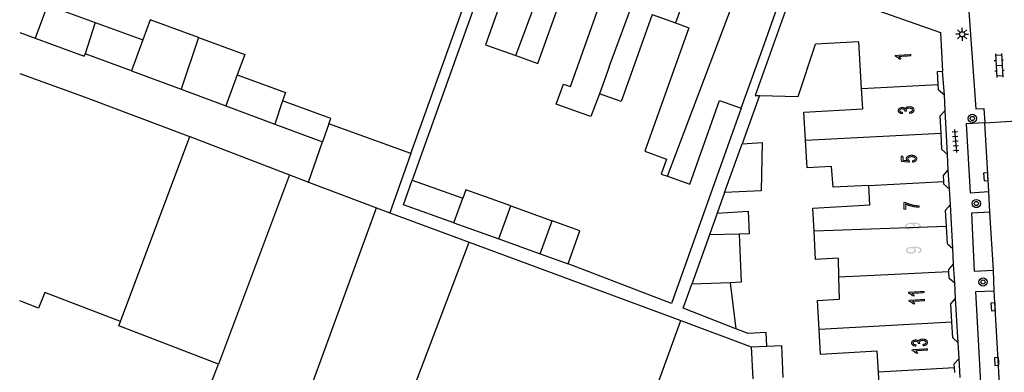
# Model space of a CAD drawing. Header units: metres. Extents: x 134521 to 134907, y 396000 to 396359.
# Tile 7 of 135: x 134521 to 134617, y 396062 to 396096. Entities that reach past the tile are written whole.
import ezdxf

# ---------------------------------------------------------------- set-up
doc = ezdxf.new("R2010")
doc.units = ezdxf.units.M
doc.header["$MEASUREMENT"] = 0

msp = doc.modelspace()

# ---------------------------------------------------------------- hatches: boundary and pattern name
at = {"linetype": 'Continuous', "lineweight": 0, "extrusion": (0, 0, -1)}
h = msp.add_hatch(color=251, dxfattribs=at)
edge = h.paths.add_edge_path()
edge.add_line((-134607.613, 396093.076), (-134607.62, 396092.954))
edge.add_line((-134607.62, 396092.954), (-134606.449, 396092.887))
edge.add_spline(control_points=[(-134606.449, 396092.887), (-134606.515, 396092.847), (-134606.582, 396092.778), (-134606.649, 396092.71), (-134606.684, 396092.655)], knot_values=[0, 0, 0, 0.5, 0.5, 1, 1, 1], degree=2, periodic=0)
edge.add_line((-134606.684, 396092.655), (-134606.507, 396092.645))
edge.add_spline(control_points=[(-134606.507, 396092.645), (-134606.428, 396092.743), (-134606.321, 396092.814), (-134606.213, 396092.885), (-134606.114, 396092.912)], knot_values=[0, 0, 0, 0.5, 0.5, 1, 1, 1], degree=2, periodic=0)
edge.add_line((-134606.114, 396092.912), (-134606.11, 396092.991))
edge.add_line((-134606.11, 396092.991), (-134607.613, 396093.076))
h = msp.add_hatch(color=251, dxfattribs=at)
edge = h.paths.add_edge_path()
edge.add_line((-134607.524, 396087.382), (-134607.494, 396087.503))
edge.add_spline(control_points=[(-134607.494, 396087.503), (-134607.649, 396087.533), (-134607.716, 396087.587), (-134607.782, 396087.641), (-134607.778, 396087.714), (-134607.774, 396087.801), (-134607.681, 396087.856), (-134607.588, 396087.91), (-134607.455, 396087.904), (-134607.328, 396087.897), (-134607.249, 396087.838), (-134607.169, 396087.778), (-134607.174, 396087.693), (-134607.176, 396087.659), (-134607.199, 396087.608)], knot_values=[0, 0, 0, 0.142857, 0.142857, 0.285714, 0.285714, 0.428571, 0.428571, 0.571429, 0.571429, 0.714286, 0.714286, 0.857143, 0.857143, 1, 1, 1], degree=2, periodic=0)
edge.add_line((-134607.199, 396087.608), (-134607.037, 396087.613))
edge.add_spline(control_points=[(-134607.037, 396087.613), (-134607.038, 396087.626), (-134607.038, 396087.633), (-134607.034, 396087.711), (-134606.97, 396087.771), (-134606.905, 396087.83), (-134606.777, 396087.824), (-134606.676, 396087.819), (-134606.612, 396087.77), (-134606.548, 396087.721), (-134606.552, 396087.649), (-134606.556, 396087.577), (-134606.626, 396087.533), (-134606.696, 396087.489), (-134606.832, 396087.482)], knot_values=[0, 0, 0, 0.142857, 0.142857, 0.285714, 0.285714, 0.428571, 0.428571, 0.571429, 0.571429, 0.714286, 0.714286, 0.857143, 0.857143, 1, 1, 1], degree=2, periodic=0)
edge.add_line((-134606.832, 396087.482), (-134606.805, 396087.358))
edge.add_spline(control_points=[(-134606.805, 396087.358), (-134606.619, 396087.371), (-134606.513, 396087.445), (-134606.408, 396087.52), (-134606.401, 396087.638), (-134606.397, 396087.72), (-134606.446, 396087.792), (-134606.495, 396087.863), (-134606.584, 396087.904), (-134606.673, 396087.945), (-134606.775, 396087.951), (-134606.872, 396087.955), (-134606.953, 396087.925), (-134607.035, 396087.894), (-134607.085, 396087.828), (-134607.111, 396087.919), (-134607.205, 396087.972), (-134607.299, 396088.026), (-134607.444, 396088.034), (-134607.64, 396088.044), (-134607.781, 396087.955), (-134607.923, 396087.867), (-134607.93, 396087.721), (-134607.937, 396087.59), (-134607.824, 396087.497), (-134607.71, 396087.404), (-134607.524, 396087.382)], knot_values=[0, 0, 0, 0.076923, 0.076923, 0.153846, 0.153846, 0.230769, 0.230769, 0.307692, 0.307692, 0.384615, 0.384615, 0.461538, 0.461538, 0.538462, 0.538462, 0.615385, 0.615385, 0.692308, 0.692308, 0.769231, 0.769231, 0.846154, 0.846154, 0.923077, 0.923077, 1, 1, 1], degree=2, periodic=0)
h = msp.add_hatch(color=251, dxfattribs=at)
edge = h.paths.add_edge_path()
edge.add_line((-134607.8, 396082.67), (-134607.777, 396082.798))
edge.add_spline(control_points=[(-134607.777, 396082.798), (-134607.917, 396082.819), (-134607.986, 396082.875), (-134608.054, 396082.93), (-134608.05, 396083.004), (-134608.046, 396083.093), (-134607.942, 396083.149), (-134607.839, 396083.205), (-134607.673, 396083.197), (-134607.515, 396083.189), (-134607.427, 396083.125), (-134607.339, 396083.062), (-134607.344, 396082.966), (-134607.347, 396082.907), (-134607.39, 396082.861), (-134607.433, 396082.816), (-134607.499, 396082.792)], knot_values=[0, 0, 0, 0.125, 0.125, 0.25, 0.25, 0.375, 0.375, 0.5, 0.5, 0.625, 0.625, 0.75, 0.75, 0.875, 0.875, 1, 1, 1], degree=2, periodic=0)
edge.add_line((-134607.499, 396082.792), (-134607.482, 396082.676))
edge.add_line((-134607.482, 396082.676), (-134606.708, 396082.733))
edge.add_line((-134606.708, 396082.733), (-134606.682, 396083.229))
edge.add_line((-134606.682, 396083.229), (-134606.858, 396083.238))
edge.add_line((-134606.858, 396083.238), (-134606.879, 396082.84))
edge.add_line((-134606.879, 396082.84), (-134607.283, 396082.807))
edge.add_spline(control_points=[(-134607.283, 396082.807), (-134607.185, 396082.892), (-134607.18, 396082.991), (-134607.173, 396083.121), (-134607.305, 396083.218), (-134607.436, 396083.315), (-134607.65, 396083.326), (-134607.853, 396083.336), (-134608.006, 396083.265), (-134608.193, 396083.178), (-134608.201, 396083.012), (-134608.208, 396082.876), (-134608.098, 396082.784), (-134607.988, 396082.692), (-134607.8, 396082.67)], knot_values=[0, 0, 0, 0.142857, 0.142857, 0.285714, 0.285714, 0.428571, 0.428571, 0.571429, 0.571429, 0.714286, 0.714286, 0.857143, 0.857143, 1, 1, 1], degree=2, periodic=0)
h = msp.add_hatch(color=251, dxfattribs=at)
edge = h.paths.add_edge_path()
edge.add_line((-134607.138, 396078.125), (-134606.961, 396078.118))
edge.add_line((-134606.961, 396078.118), (-134606.938, 396078.765))
edge.add_line((-134606.938, 396078.765), (-134607.081, 396078.77))
edge.add_spline(control_points=[(-134607.081, 396078.77), (-134607.237, 396078.68), (-134607.493, 396078.596), (-134607.748, 396078.511), (-134608.017, 396078.47), (-134608.207, 396078.44), (-134608.431, 396078.438)], knot_values=[0, 0, 0, 0.333333, 0.333333, 0.666667, 0.666667, 1, 1, 1], degree=2, periodic=0)
edge.add_line((-134608.431, 396078.438), (-134608.435, 396078.311))
edge.add_spline(control_points=[(-134608.435, 396078.311), (-134608.258, 396078.307), (-134608.006, 396078.342), (-134607.754, 396078.377), (-134607.519, 396078.452), (-134607.283, 396078.526), (-134607.12, 396078.614)], knot_values=[0, 0, 0, 0.333333, 0.333333, 0.666667, 0.666667, 1, 1, 1], degree=2, periodic=0)
edge.add_line((-134607.12, 396078.614), (-134607.138, 396078.125))
h = msp.add_hatch(color=251, dxfattribs=at)
edge = h.paths.add_edge_path()
edge.add_line((-134608.228, 396076.187), (-134608.208, 396076.304))
edge.add_spline(control_points=[(-134608.208, 396076.304), (-134608.333, 396076.324), (-134608.388, 396076.368), (-134608.443, 396076.412), (-134608.44, 396076.478), (-134608.438, 396076.535), (-134608.398, 396076.576), (-134608.357, 396076.617), (-134608.292, 396076.642), (-134608.226, 396076.667), (-134608.114, 396076.681), (-134608.003, 396076.696), (-134607.889, 396076.692), (-134607.876, 396076.691), (-134607.852, 396076.69), (-134607.941, 396076.656), (-134607.998, 396076.594), (-134608.055, 396076.533), (-134608.058, 396076.458), (-134608.062, 396076.334), (-134607.93, 396076.244), (-134607.798, 396076.153), (-134607.578, 396076.146), (-134607.35, 396076.138), (-134607.208, 396076.222), (-134607.065, 396076.307), (-134607.061, 396076.442), (-134607.057, 396076.539), (-134607.133, 396076.623), (-134607.209, 396076.706), (-134607.353, 396076.753), (-134607.497, 396076.8), (-134607.773, 396076.81), (-134608.06, 396076.82), (-134608.232, 396076.784), (-134608.404, 396076.749), (-134608.495, 396076.67), (-134608.587, 396076.591), (-134608.591, 396076.48), (-134608.595, 396076.363), (-134608.5, 396076.286), (-134608.405, 396076.208), (-134608.228, 396076.187)], knot_values=[0, 0, 0, 0.047619, 0.047619, 0.095238, 0.095238, 0.142857, 0.142857, 0.190476, 0.190476, 0.238095, 0.238095, 0.285714, 0.285714, 0.333333, 0.333333, 0.380952, 0.380952, 0.428571, 0.428571, 0.47619, 0.47619, 0.52381, 0.52381, 0.571429, 0.571429, 0.619048, 0.619048, 0.666667, 0.666667, 0.714286, 0.714286, 0.761905, 0.761905, 0.809524, 0.809524, 0.857143, 0.857143, 0.904762, 0.904762, 0.952381, 0.952381, 1, 1, 1], degree=2, periodic=0)
edge = h.paths.add_edge_path(flags=16)
edge.add_spline(control_points=[(-134607.55, 396076.666), (-134607.392, 396076.66), (-134607.3, 396076.601), (-134607.209, 396076.542), (-134607.212, 396076.462), (-134607.215, 396076.38), (-134607.317, 396076.324), (-134607.42, 396076.267), (-134607.579, 396076.272), (-134607.722, 396076.277), (-134607.81, 396076.338), (-134607.897, 396076.398), (-134607.894, 396076.483), (-134607.891, 396076.568), (-134607.8, 396076.62), (-134607.709, 396076.671), (-134607.55, 396076.666)], knot_values=[0, 0, 0, 0.125, 0.125, 0.25, 0.25, 0.375, 0.375, 0.5, 0.5, 0.625, 0.625, 0.75, 0.75, 0.875, 0.875, 1, 1, 1], degree=2, periodic=0)
h = msp.add_hatch(color=251, dxfattribs=at)
edge = h.paths.add_edge_path()
edge.add_line((-134608.31, 396073.85), (-134608.29, 396073.968))
edge.add_spline(control_points=[(-134608.29, 396073.968), (-134608.414, 396073.987), (-134608.469, 396074.032), (-134608.524, 396074.076), (-134608.521, 396074.142), (-134608.519, 396074.198), (-134608.479, 396074.24), (-134608.438, 396074.281), (-134608.372, 396074.306), (-134608.306, 396074.331), (-134608.195, 396074.345), (-134608.084, 396074.359), (-134607.97, 396074.355), (-134607.957, 396074.355), (-134607.933, 396074.353), (-134608.022, 396074.32), (-134608.079, 396074.258), (-134608.136, 396074.196), (-134608.139, 396074.122), (-134608.143, 396073.998), (-134608.011, 396073.907), (-134607.88, 396073.817), (-134607.659, 396073.809), (-134607.431, 396073.8), (-134607.289, 396073.885), (-134607.147, 396073.97), (-134607.142, 396074.104), (-134607.138, 396074.202), (-134607.214, 396074.285), (-134607.29, 396074.369), (-134607.434, 396074.416), (-134607.578, 396074.463), (-134607.854, 396074.473), (-134608.141, 396074.483), (-134608.313, 396074.448), (-134608.484, 396074.413), (-134608.576, 396074.334), (-134608.668, 396074.255), (-134608.672, 396074.145), (-134608.676, 396074.027), (-134608.581, 396073.95), (-134608.486, 396073.872), (-134608.31, 396073.85)], knot_values=[0, 0, 0, 0.047619, 0.047619, 0.095238, 0.095238, 0.142857, 0.142857, 0.190476, 0.190476, 0.238095, 0.238095, 0.285714, 0.285714, 0.333333, 0.333333, 0.380952, 0.380952, 0.428571, 0.428571, 0.47619, 0.47619, 0.52381, 0.52381, 0.571429, 0.571429, 0.619048, 0.619048, 0.666667, 0.666667, 0.714286, 0.714286, 0.761905, 0.761905, 0.809524, 0.809524, 0.857143, 0.857143, 0.904762, 0.904762, 0.952381, 0.952381, 1, 1, 1], degree=2, periodic=0)
edge = h.paths.add_edge_path(flags=16)
edge.add_spline(control_points=[(-134607.631, 396074.329), (-134607.472, 396074.323), (-134607.381, 396074.264), (-134607.29, 396074.204), (-134607.293, 396074.125), (-134607.296, 396074.043), (-134607.398, 396073.986), (-134607.501, 396073.93), (-134607.66, 396073.935), (-134607.804, 396073.94), (-134607.891, 396074.001), (-134607.978, 396074.061), (-134607.975, 396074.146), (-134607.972, 396074.231), (-134607.881, 396074.283), (-134607.789, 396074.334), (-134607.631, 396074.329)], knot_values=[0, 0, 0, 0.125, 0.125, 0.25, 0.25, 0.375, 0.375, 0.5, 0.5, 0.625, 0.625, 0.75, 0.75, 0.875, 0.875, 1, 1, 1], degree=2, periodic=0)
h = msp.add_hatch(color=251, dxfattribs=at)
edge = h.paths.add_edge_path()
edge.add_line((-134608.898, 396070.149), (-134608.905, 396070.027))
edge.add_line((-134608.905, 396070.027), (-134607.734, 396069.96))
edge.add_spline(control_points=[(-134607.734, 396069.96), (-134607.8, 396069.919), (-134607.867, 396069.851), (-134607.934, 396069.783), (-134607.969, 396069.727)], knot_values=[0, 0, 0, 0.5, 0.5, 1, 1, 1], degree=2, periodic=0)
edge.add_line((-134607.969, 396069.727), (-134607.792, 396069.717))
edge.add_spline(control_points=[(-134607.792, 396069.717), (-134607.713, 396069.816), (-134607.606, 396069.887), (-134607.498, 396069.958), (-134607.399, 396069.984)], knot_values=[0, 0, 0, 0.5, 0.5, 1, 1, 1], degree=2, periodic=0)
edge.add_line((-134607.399, 396069.984), (-134607.395, 396070.063))
edge.add_line((-134607.395, 396070.063), (-134608.898, 396070.149))
h = msp.add_hatch(color=251, dxfattribs=at)
edge = h.paths.add_edge_path()
edge.add_line((-134608.942, 396069.374), (-134608.949, 396069.251))
edge.add_line((-134608.949, 396069.251), (-134607.778, 396069.184))
edge.add_spline(control_points=[(-134607.778, 396069.184), (-134607.844, 396069.144), (-134607.911, 396069.076), (-134607.979, 396069.007), (-134608.014, 396068.952)], knot_values=[0, 0, 0, 0.5, 0.5, 1, 1, 1], degree=2, periodic=0)
edge.add_line((-134608.014, 396068.952), (-134607.836, 396068.942))
edge.add_spline(control_points=[(-134607.836, 396068.942), (-134607.757, 396069.041), (-134607.65, 396069.112), (-134607.542, 396069.183), (-134607.444, 396069.209)], knot_values=[0, 0, 0, 0.5, 0.5, 1, 1, 1], degree=2, periodic=0)
edge.add_line((-134607.444, 396069.209), (-134607.439, 396069.288))
edge.add_line((-134607.439, 396069.288), (-134608.942, 396069.374))
h = msp.add_hatch(color=251, dxfattribs=at)
edge = h.paths.add_edge_path()
edge.add_line((-134608.823, 396064.888), (-134608.792, 396065.009))
edge.add_spline(control_points=[(-134608.792, 396065.009), (-134608.947, 396065.039), (-134609.013, 396065.093), (-134609.079, 396065.148), (-134609.075, 396065.221), (-134609.07, 396065.308), (-134608.977, 396065.362), (-134608.884, 396065.416), (-134608.751, 396065.409), (-134608.624, 396065.401), (-134608.545, 396065.342), (-134608.466, 396065.282), (-134608.471, 396065.197), (-134608.473, 396065.162), (-134608.496, 396065.111)], knot_values=[0, 0, 0, 0.142857, 0.142857, 0.285714, 0.285714, 0.428571, 0.428571, 0.571429, 0.571429, 0.714286, 0.714286, 0.857143, 0.857143, 1, 1, 1], degree=2, periodic=0)
edge.add_line((-134608.496, 396065.111), (-134608.334, 396065.116))
edge.add_spline(control_points=[(-134608.334, 396065.116), (-134608.336, 396065.128), (-134608.335, 396065.136), (-134608.331, 396065.214), (-134608.266, 396065.273), (-134608.201, 396065.332), (-134608.074, 396065.325), (-134607.973, 396065.319), (-134607.909, 396065.27), (-134607.845, 396065.22), (-134607.849, 396065.148), (-134607.853, 396065.077), (-134607.924, 396065.033), (-134607.994, 396064.989), (-134608.13, 396064.983)], knot_values=[0, 0, 0, 0.142857, 0.142857, 0.285714, 0.285714, 0.428571, 0.428571, 0.571429, 0.571429, 0.714286, 0.714286, 0.857143, 0.857143, 1, 1, 1], degree=2, periodic=0)
edge.add_line((-134608.13, 396064.983), (-134608.104, 396064.859))
edge.add_spline(control_points=[(-134608.104, 396064.859), (-134607.918, 396064.871), (-134607.812, 396064.945), (-134607.706, 396065.019), (-134607.699, 396065.137), (-134607.694, 396065.219), (-134607.743, 396065.291), (-134607.791, 396065.362), (-134607.88, 396065.404), (-134607.969, 396065.446), (-134608.071, 396065.452), (-134608.167, 396065.457), (-134608.249, 396065.427), (-134608.331, 396065.397), (-134608.381, 396065.331), (-134608.407, 396065.422), (-134608.501, 396065.476), (-134608.594, 396065.53), (-134608.739, 396065.539), (-134608.935, 396065.55), (-134609.077, 396065.462), (-134609.219, 396065.375), (-134609.227, 396065.229), (-134609.234, 396065.097), (-134609.122, 396065.004), (-134609.009, 396064.91), (-134608.823, 396064.888)], knot_values=[0, 0, 0, 0.076923, 0.076923, 0.153846, 0.153846, 0.230769, 0.230769, 0.307692, 0.307692, 0.384615, 0.384615, 0.461538, 0.461538, 0.538462, 0.538462, 0.615385, 0.615385, 0.692308, 0.692308, 0.769231, 0.769231, 0.846154, 0.846154, 0.923077, 0.923077, 1, 1, 1], degree=2, periodic=0)
h = msp.add_hatch(color=251, dxfattribs=at)
edge = h.paths.add_edge_path()
edge.add_line((-134609.238, 396064.595), (-134609.245, 396064.473))
edge.add_line((-134609.245, 396064.473), (-134608.073, 396064.406))
edge.add_spline(control_points=[(-134608.073, 396064.406), (-134608.139, 396064.365), (-134608.207, 396064.297), (-134608.274, 396064.229), (-134608.309, 396064.173)], knot_values=[0, 0, 0, 0.5, 0.5, 1, 1, 1], degree=2, periodic=0)
edge.add_line((-134608.309, 396064.173), (-134608.131, 396064.163))
edge.add_spline(control_points=[(-134608.131, 396064.163), (-134608.053, 396064.262), (-134607.945, 396064.333), (-134607.838, 396064.404), (-134607.739, 396064.43)], knot_values=[0, 0, 0, 0.5, 0.5, 1, 1, 1], degree=2, periodic=0)
edge.add_line((-134607.739, 396064.43), (-134607.735, 396064.509))
edge.add_line((-134607.735, 396064.509), (-134609.238, 396064.595))

# ---------------------------------------------------------------- linework, layer by layer
at = {"color": 251}
for p, q in [((134559.223, 396083.491), (134568.532, 396109.503)), ((134569.366, 396092.973), (134574.694, 396107.338)), ((134578.423, 396091.905), (134583.05, 396104.391)), ((134587.292, 396102.97), (134584.836, 396096.147)), ((134584.056, 396081.301), (134591.63, 396101.325)), ((134596.48, 396100.16), (134592.546, 396089.132)), ((134596.48, 396100.16), (134610.5, 396095.22)), ((134571.516, 396092.204), (134574.336, 396100.084)), ((134593.087, 396093.146), (134595.52, 396099.957)), ((134565.562, 396098.306), (134559.341, 396080.922)), ((134574.654, 396089.988), (134577.82, 396098.837)), ((134613.139, 396098.718), (134613.92, 396087.824)), ((134524.013, 396097.877), (134522.84, 396094.672)), ((134524.013, 396097.877), (134528.638, 396096.184)), ((134567.683, 396097.547), (134566.423, 396094.026)), ((134533.976, 396096.441), (134533.262, 396094.492)), ((134538.64, 396094.734), (134533.976, 396096.441)), ((134582.586, 396096.952), (134580.512, 396091.157)), ((134582.586, 396096.952), (134584.836, 396096.147)), ((134528.638, 396096.184), (134527.661, 396093.151)), ((134528.638, 396096.184), (134533.262, 396094.492)), ((134586.134, 396095.682), (134581.855, 396083.727)), ((134584.836, 396096.147), (134586.134, 396095.682)), ((134612.414, 396095.216), (134612.149, 396095.481)), ((134612.591, 396095.289), (134612.591, 396095.664)), ((134612.768, 396095.216), (134613.033, 396095.481)), ((134521.332, 396095.229), (134522.84, 396094.672)), ((134522.84, 396094.672), (134527.582, 396092.92)), ((134533.262, 396094.492), (134532.168, 396091.501)), ((134538.64, 396094.734), (134536.969, 396089.718)), ((134538.64, 396094.734), (134543.127, 396093.092)), ((134610.5, 396095.22), (134610.68, 396091.46)), ((134612.341, 396095.039), (134611.966, 396095.039)), ((134612.414, 396094.862), (134612.149, 396094.597)), ((134612.591, 396094.789), (134612.591, 396094.414)), ((134613.033, 396094.597), (134612.768, 396094.862)), ((134612.841, 396095.039), (134613.216, 396095.039)), ((134566.423, 396094.026), (134569.366, 396092.973)), ((134596.716, 396089.028), (134598.395, 396094.087)), ((134602.6, 396094.327), (134598.395, 396094.087)), ((134602.858, 396089.809), (134602.6, 396094.327)), ((134527.582, 396092.92), (134527.661, 396093.151)), ((134532.168, 396091.501), (134527.661, 396093.151)), ((134543.127, 396093.092), (134542.403, 396091.113)), ((134569.366, 396092.973), (134571.516, 396092.204)), ((134591.196, 396087.884), (134593.087, 396093.146)), ((134615.808, 396093.163), (134615.941, 396090.867)), ((134615.816, 396093.013), (134616.415, 396093.048)), ((134616.407, 396093.197), (134616.54, 396090.901)), ((134616.444, 396092.549), (134616.594, 396092.557)), ((134578.423, 396091.905), (134577.486, 396089.288)), ((134615.696, 396092.505), (134615.845, 396092.514)), ((134615.875, 396092.015), (134616.473, 396092.049)), ((134521.332, 396091.252), (134527.666, 396088.965)), ((134532.168, 396091.501), (134536.969, 396089.718)), ((134542.403, 396091.113), (134541.303, 396088.108)), ((134542.403, 396091.113), (134547.065, 396089.406)), ((134580.512, 396091.157), (134579.575, 396088.54)), ((134610.21, 396091.45), (134610.68, 396091.46)), ((134610.282, 396090.188), (134610.21, 396091.45)), ((134610.869, 396089.186), (134610.68, 396091.46)), ((134615.754, 396091.507), (134615.904, 396091.515)), ((134615.933, 396091.016), (134616.532, 396091.051)), ((134616.503, 396091.55), (134616.652, 396091.559)), ((134536.969, 396089.718), (134541.303, 396088.108)), ((134573.286, 396088.288), (134573.981, 396090.229)), ((134573.981, 396090.229), (134574.654, 396089.988)), ((134602.858, 396089.809), (134610.282, 396090.188)), ((134602.971, 396087.83), (134602.858, 396089.809)), ((134610.313, 396089.655), (134610.282, 396090.188)), ((134527.666, 396088.965), (134537.627, 396085.227)), ((134547.065, 396089.406), (134546.768, 396088.596)), ((134577.486, 396089.288), (134576.646, 396087.085)), ((134579.575, 396088.54), (134577.486, 396089.288)), ((134592.954, 396089.122), (134591.283, 396084.451)), ((134592.546, 396089.132), (134592.954, 396089.122)), ((134592.954, 396089.122), (134596.716, 396089.028)), ((134610.313, 396089.655), (134610.869, 396089.186)), ((134610.932, 396087.68), (134610.869, 396089.186)), ((134541.303, 396088.108), (134546.031, 396086.352)), ((134546.768, 396088.596), (134546.031, 396086.352)), ((134551.47, 396086.876), (134546.768, 396088.596)), ((134576.348, 396087.192), (134573.286, 396088.288)), ((134591.196, 396087.884), (134584.433, 396068.984)), ((134586.212, 396080.529), (134589.111, 396088.63)), ((134589.111, 396088.63), (134591.196, 396087.884)), ((134597.278, 396087.505), (134602.971, 396087.83)), ((134613.92, 396087.824), (134614.707, 396087.873)), ((134614.707, 396087.873), (134614.804, 396086.466)), ((134551.27, 396086.368), (134551.47, 396086.876)), ((134576.646, 396087.085), (134576.348, 396087.192)), ((134597.432, 396084.789), (134597.278, 396087.505)), ((134610.456, 396087.152), (134610.932, 396087.68)), ((134610.552, 396085.466), (134610.456, 396087.152)), ((134611.18, 396083.42), (134610.932, 396087.68)), ((134546.031, 396086.352), (134550.65, 396084.636)), ((134551.27, 396086.368), (134550.65, 396084.636)), ((134559.223, 396083.491), (134551.27, 396086.368)), ((134614.804, 396086.466), (134612.982, 396086.37)), ((134612.982, 396086.37), (134613.37, 396079.706)), ((134614.804, 396086.466), (134619.156, 396086.745)), ((134615.182, 396079.831), (134614.804, 396086.466)), ((134531.099, 396067.255), (134537.815, 396085.154)), ((134537.627, 396085.227), (134537.815, 396085.154)), ((134537.815, 396085.154), (134547.469, 396081.424)), ((134597.432, 396084.789), (134610.552, 396085.466)), ((134610.641, 396083.891), (134610.552, 396085.466)), ((134611.633, 396085.594), (134612.132, 396085.631)), ((134611.667, 396085.145), (134612.166, 396085.182)), ((134611.866, 396085.837), (134612.034, 396083.593)), ((134549.301, 396080.727), (134550.65, 396084.636)), ((134589.588, 396079.717), (134591.283, 396084.451)), ((134591.283, 396084.451), (134593.24, 396084.552)), ((134593.24, 396084.552), (134593.143, 396079.894)), ((134597.585, 396082.107), (134597.432, 396084.789)), ((134611.701, 396084.696), (134612.199, 396084.734)), ((134611.734, 396084.248), (134612.233, 396084.285)), ((134559.223, 396083.491), (134557.17, 396077.754)), ((134581.855, 396083.727), (134583.98, 396082.966)), ((134610.641, 396083.891), (134611.18, 396083.42)), ((134611.254, 396081.912), (134611.18, 396083.42)), ((134611.768, 396083.799), (134612.267, 396083.836)), ((134583.98, 396082.966), (134583.46, 396081.514)), ((134599.952, 396082.242), (134597.585, 396082.107)), ((134600.094, 396080.241), (134599.952, 396082.242)), ((134547.469, 396081.424), (134540.593, 396063.118)), ((134547.469, 396081.424), (134549.301, 396080.727)), ((134583.46, 396081.514), (134584.056, 396081.301)), ((134584.056, 396081.301), (134586.212, 396080.529)), ((134610.784, 396081.385), (134611.254, 396081.912)), ((134610.818, 396080.776), (134610.784, 396081.385)), ((134611.371, 396080.05), (134611.254, 396081.912)), ((134549.301, 396080.727), (134555.872, 396078.241)), ((134558.487, 396078.535), (134559.341, 396080.922)), ((134559.341, 396080.922), (134564.246, 396079.167)), ((134603.55, 396080.413), (134600.094, 396080.241)), ((134603.55, 396080.413), (134610.818, 396080.776)), ((134603.658, 396078.526), (134603.55, 396080.413)), ((134610.833, 396080.52), (134610.818, 396080.776)), ((134610.833, 396080.52), (134611.371, 396080.05)), ((134564.536, 396079.978), (134564.246, 396079.167)), ((134568.886, 396078.421), (134564.536, 396079.978)), ((134589.588, 396079.717), (134588.881, 396077.74)), ((134593.143, 396079.894), (134589.588, 396079.717)), ((134611.452, 396078.556), (134611.371, 396080.05)), ((134613.37, 396079.706), (134615.182, 396079.831)), ((134615.267, 396077.819), (134615.182, 396079.831)), ((134549.79, 396061.53), (134555.872, 396078.241)), ((134555.872, 396078.241), (134557.17, 396077.754)), ((134563.364, 396076.79), (134558.487, 396078.535)), ((134563.364, 396076.79), (134564.246, 396079.167)), ((134567.717, 396075.232), (134568.886, 396078.421)), ((134568.886, 396078.421), (134572.895, 396076.986)), ((134598.12, 396078.21), (134603.658, 396078.526)), ((134610.976, 396078.028), (134611.452, 396078.556)), ((134611.692, 396074.299), (134611.452, 396078.556)), ((134557.17, 396077.754), (134564.858, 396074.925)), ((134588.881, 396077.74), (134588.124, 396075.625)), ((134588.881, 396077.74), (134591.858, 396077.904)), ((134591.858, 396077.904), (134591.976, 396075.741)), ((134598.248, 396075.978), (134598.12, 396078.21)), ((134611.067, 396076.435), (134610.976, 396078.028)), ((134615.267, 396077.819), (134613.488, 396077.733)), ((134613.488, 396077.733), (134613.768, 396072.101)), ((134615.613, 396072.2), (134615.267, 396077.819)), ((134563.364, 396076.79), (134567.717, 396075.232)), ((134571.715, 396073.801), (134572.895, 396076.986)), ((134575.574, 396076.028), (134572.895, 396076.986)), ((134611.067, 396076.435), (134598.248, 396075.978)), ((134611.162, 396074.768), (134611.067, 396076.435)), ((134574.43, 396072.83), (134575.574, 396076.028)), ((134588.124, 396075.625), (134586.418, 396070.857)), ((134590.999, 396075.7), (134588.124, 396075.625)), ((134591.976, 396075.741), (134590.999, 396075.7)), ((134590.999, 396075.7), (134591.193, 396071.06)), ((134598.404, 396073.242), (134598.248, 396075.978)), ((134558.489, 396058.179), (134564.858, 396074.925)), ((134564.858, 396074.925), (134585.341, 396067.324)), ((134567.717, 396075.232), (134571.715, 396073.801)), ((134611.162, 396074.768), (134611.692, 396074.299)), ((134571.715, 396073.801), (134574.43, 396072.83)), ((134611.753, 396072.805), (134611.692, 396074.299)), ((134584.433, 396068.984), (134574.43, 396072.83)), ((134600.576, 396073.366), (134598.404, 396073.242)), ((134600.576, 396073.366), (134600.627, 396071.531)), ((134611.304, 396072.28), (134611.753, 396072.805)), ((134611.872, 396070.975), (134611.753, 396072.805)), ((134604.066, 396071.693), (134600.627, 396071.531)), ((134611.318, 396072.035), (134604.066, 396071.693)), ((134611.318, 396072.035), (134611.304, 396072.28)), ((134611.351, 396071.447), (134611.318, 396072.035)), ((134613.768, 396072.101), (134615.613, 396072.2)), ((134615.701, 396070.222), (134615.613, 396072.2)), ((134585.58, 396068.515), (134586.418, 396070.857)), ((134590.139, 396070.994), (134586.418, 396070.857)), ((134591.193, 396071.06), (134590.139, 396070.994)), ((134590.139, 396070.994), (134590.673, 396066.527)), ((134600.627, 396071.531), (134600.686, 396069.394)), ((134611.351, 396071.447), (134611.872, 396070.975)), ((134611.949, 396069.476), (134611.872, 396070.975)), ((134523.756, 396070.061), (134523.168, 396068.522)), ((134531.099, 396067.255), (134523.756, 396070.061)), ((134613.913, 396070.157), (134615.701, 396070.222)), ((134614.78, 396054.54), (134613.913, 396070.157)), ((134616.598, 396054.654), (134615.701, 396070.222)), ((134523.168, 396068.522), (134521.332, 396069.224)), ((134598.576, 396069.274), (134600.686, 396069.394)), ((134598.737, 396066.452), (134598.576, 396069.274)), ((134611.494, 396068.949), (134611.949, 396069.476)), ((134611.595, 396067.183), (134611.494, 396068.949)), ((134612.22, 396065.185), (134611.949, 396069.476)), ((134590.673, 396066.527), (134585.58, 396068.515)), ((134530.929, 396066.81), (134531.099, 396067.255)), ((134530.932, 396066.809), (134530.929, 396066.81)), ((134540.593, 396063.118), (134530.932, 396066.809)), ((134577.444, 396045.548), (134585.341, 396067.324)), ((134585.341, 396067.324), (134592.164, 396064.782)), ((134611.595, 396067.183), (134598.737, 396066.452)), ((134611.682, 396065.655), (134611.595, 396067.183)), ((134591.884, 396066.062), (134590.673, 396066.527)), ((134593.609, 396066.16), (134591.884, 396066.062)), ((134593.683, 396064.852), (134593.609, 396066.16)), ((134598.874, 396064.045), (134598.737, 396066.452)), ((134593.683, 396064.852), (134595.097, 396064.917)), ((134595.097, 396064.917), (134595.239, 396061.832)), ((134611.682, 396065.655), (134612.22, 396065.185)), ((134612.299, 396063.672), (134612.22, 396065.185)), ((134592.164, 396064.782), (134593.683, 396064.852)), ((134592.164, 396064.782), (134592.33, 396061.698)), ((134604.366, 396064.358), (134598.874, 396064.045)), ((134604.481, 396062.338), (134604.366, 396064.358)), ((134539.554, 396060.466), (134540.593, 396063.118)), ((134611.825, 396063.144), (134612.299, 396063.672)), ((134611.848, 396062.741), (134611.825, 396063.144)), ((134612.407, 396061.822), (134612.299, 396063.672)), ((134611.848, 396062.741), (134604.481, 396062.338)), ((134604.587, 396060.484), (134604.481, 396062.338)), ((134611.873, 396062.292), (134611.848, 396062.741))]:
    msp.add_line(p, q, dxfattribs=at)
at = {"color": 251, "flags": 128}
for points in [[(134615.093, 396081.258), (134615.07, 396081.632), (134614.671, 396081.607), (134614.717, 396080.859), (134615.116, 396080.884), (134615.093, 396081.258)], [(134615.801, 396068.671), (134615.78, 396069.045), (134615.38, 396069.023), (134615.423, 396068.274), (134615.822, 396068.297), (134615.801, 396068.671)], [(134616.136, 396063.377), (134616.115, 396063.751), (134615.715, 396063.729), (134615.758, 396062.98), (134616.157, 396063.003), (134616.136, 396063.377)]]:
    msp.add_lwpolyline(points, dxfattribs=at)
at = {"color": 251}
for centre, radius in [((134612.591, 396095.039), 0.25), ((134613.578, 396086.896), 0.4), ((134613.578, 396086.896), 0.2), ((134613.971, 396078.659), 0.4), ((134613.971, 396078.659), 0.2), ((134614.616, 396071.068), 0.4), ((134614.616, 396071.068), 0.2)]:
    msp.add_circle(centre, radius, dxfattribs=at)
at = {"color": 251, "linetype": 'Continuous', "lineweight": 0}
for points, knots in [([(134607.613, 396093.076), (134607.617, 396093.015), (134607.62, 396092.954), (134607.035, 396092.921), (134606.449, 396092.887), (134606.515, 396092.847), (134606.582, 396092.778), (134606.649, 396092.71), (134606.684, 396092.655), (134606.596, 396092.65), (134606.507, 396092.645), (134606.428, 396092.743), (134606.321, 396092.814), (134606.213, 396092.885), (134606.114, 396092.912), (134606.112, 396092.951), (134606.11, 396092.991), (134606.862, 396093.034), (134607.613, 396093.076)], [0, 0, 0, 0.1, 0.1, 0.2, 0.2, 0.3, 0.3, 0.4, 0.4, 0.6, 0.6, 0.7, 0.7, 0.8, 0.8, 0.9, 0.9, 1, 1, 1]), ([(134607.524, 396087.382), (134607.509, 396087.443), (134607.494, 396087.503), (134607.649, 396087.533), (134607.716, 396087.587), (134607.782, 396087.641), (134607.778, 396087.714), (134607.774, 396087.801), (134607.681, 396087.856), (134607.588, 396087.91), (134607.455, 396087.904), (134607.328, 396087.897), (134607.249, 396087.838), (134607.169, 396087.778), (134607.174, 396087.693), (134607.176, 396087.659), (134607.199, 396087.608), (134607.118, 396087.611), (134607.037, 396087.613), (134607.038, 396087.626), (134607.038, 396087.633), (134607.034, 396087.711), (134606.97, 396087.771), (134606.905, 396087.83), (134606.777, 396087.824), (134606.676, 396087.819), (134606.612, 396087.77), (134606.548, 396087.721), (134606.552, 396087.649), (134606.556, 396087.577), (134606.626, 396087.533), (134606.696, 396087.489), (134606.832, 396087.482), (134606.818, 396087.42), (134606.805, 396087.358), (134606.619, 396087.371), (134606.513, 396087.445), (134606.408, 396087.52), (134606.401, 396087.638), (134606.397, 396087.72), (134606.446, 396087.792), (134606.495, 396087.863), (134606.584, 396087.904), (134606.673, 396087.945), (134606.775, 396087.951), (134606.872, 396087.955), (134606.953, 396087.925), (134607.035, 396087.894), (134607.085, 396087.828), (134607.111, 396087.919), (134607.205, 396087.972), (134607.299, 396088.026), (134607.444, 396088.034), (134607.64, 396088.044), (134607.781, 396087.955), (134607.923, 396087.867), (134607.93, 396087.721), (134607.937, 396087.59), (134607.824, 396087.497), (134607.71, 396087.404), (134607.524, 396087.382)], [0, 0, 0, 0.166667, 0.166667, 0.190476, 0.190476, 0.214286, 0.214286, 0.238095, 0.238095, 0.261905, 0.261905, 0.285714, 0.285714, 0.309524, 0.309524, 0.333333, 0.333333, 0.5, 0.5, 0.52381, 0.52381, 0.547619, 0.547619, 0.571429, 0.571429, 0.595238, 0.595238, 0.619048, 0.619048, 0.642857, 0.642857, 0.666667, 0.666667, 0.833333, 0.833333, 0.846154, 0.846154, 0.858974, 0.858974, 0.871795, 0.871795, 0.884615, 0.884615, 0.897436, 0.897436, 0.910256, 0.910256, 0.923077, 0.923077, 0.935897, 0.935897, 0.948718, 0.948718, 0.961538, 0.961538, 0.974359, 0.974359, 0.987179, 0.987179, 1, 1, 1]), ([(134607.8, 396082.67), (134607.788, 396082.734), (134607.777, 396082.798), (134607.917, 396082.819), (134607.986, 396082.875), (134608.054, 396082.93), (134608.05, 396083.004), (134608.046, 396083.093), (134607.942, 396083.149), (134607.839, 396083.205), (134607.673, 396083.197), (134607.515, 396083.189), (134607.427, 396083.125), (134607.339, 396083.062), (134607.344, 396082.966), (134607.347, 396082.907), (134607.39, 396082.861), (134607.433, 396082.816), (134607.499, 396082.792), (134607.491, 396082.734), (134607.482, 396082.676), (134607.095, 396082.704), (134606.708, 396082.733), (134606.695, 396082.981), (134606.682, 396083.229), (134606.77, 396083.234), (134606.858, 396083.238), (134606.868, 396083.039), (134606.879, 396082.84), (134607.081, 396082.823), (134607.283, 396082.807), (134607.185, 396082.892), (134607.18, 396082.991), (134607.173, 396083.121), (134607.305, 396083.218), (134607.436, 396083.315), (134607.65, 396083.326), (134607.853, 396083.336), (134608.006, 396083.265), (134608.193, 396083.178), (134608.201, 396083.012), (134608.208, 396082.876), (134608.098, 396082.784), (134607.988, 396082.692), (134607.8, 396082.67)], [0, 0, 0, 0.25, 0.25, 0.28125, 0.28125, 0.3125, 0.3125, 0.34375, 0.34375, 0.375, 0.375, 0.40625, 0.40625, 0.4375, 0.4375, 0.46875, 0.46875, 0.5, 0.5, 0.541667, 0.541667, 0.583333, 0.583333, 0.625, 0.625, 0.666667, 0.666667, 0.708333, 0.708333, 0.75, 0.75, 0.785714, 0.785714, 0.821429, 0.821429, 0.857143, 0.857143, 0.892857, 0.892857, 0.928571, 0.928571, 0.964286, 0.964286, 1, 1, 1]), ([(134607.138, 396078.125), (134607.049, 396078.122), (134606.961, 396078.118), (134606.949, 396078.442), (134606.938, 396078.765), (134607.009, 396078.768), (134607.081, 396078.77), (134607.237, 396078.68), (134607.493, 396078.596), (134607.748, 396078.511), (134608.017, 396078.47), (134608.207, 396078.44), (134608.431, 396078.438), (134608.433, 396078.374), (134608.435, 396078.311), (134608.258, 396078.307), (134608.006, 396078.342), (134607.754, 396078.377), (134607.519, 396078.452), (134607.283, 396078.526), (134607.12, 396078.614), (134607.129, 396078.369), (134607.138, 396078.125)], [0, 0, 0, 0.066667, 0.066667, 0.133333, 0.133333, 0.2, 0.2, 0.266667, 0.266667, 0.333333, 0.333333, 0.4, 0.4, 0.6, 0.6, 0.666667, 0.666667, 0.733333, 0.733333, 0.8, 0.8, 1, 1, 1]), ([(134608.898, 396070.149), (134608.902, 396070.088), (134608.905, 396070.027), (134608.319, 396069.993), (134607.734, 396069.96), (134607.8, 396069.919), (134607.867, 396069.851), (134607.934, 396069.783), (134607.969, 396069.727), (134607.88, 396069.722), (134607.792, 396069.717), (134607.713, 396069.816), (134607.606, 396069.887), (134607.498, 396069.958), (134607.399, 396069.984), (134607.397, 396070.024), (134607.395, 396070.063), (134608.146, 396070.106), (134608.898, 396070.149)], [0, 0, 0, 0.1, 0.1, 0.2, 0.2, 0.3, 0.3, 0.4, 0.4, 0.6, 0.6, 0.7, 0.7, 0.8, 0.8, 0.9, 0.9, 1, 1, 1]), ([(134608.942, 396069.374), (134608.946, 396069.313), (134608.949, 396069.251), (134608.364, 396069.218), (134607.778, 396069.184), (134607.844, 396069.144), (134607.911, 396069.076), (134607.979, 396069.007), (134608.014, 396068.952), (134607.925, 396068.947), (134607.836, 396068.942), (134607.757, 396069.041), (134607.65, 396069.112), (134607.542, 396069.183), (134607.444, 396069.209), (134607.441, 396069.249), (134607.439, 396069.288), (134608.191, 396069.331), (134608.942, 396069.374)], [0, 0, 0, 0.1, 0.1, 0.2, 0.2, 0.3, 0.3, 0.4, 0.4, 0.6, 0.6, 0.7, 0.7, 0.8, 0.8, 0.9, 0.9, 1, 1, 1]), ([(134608.823, 396064.888), (134608.807, 396064.948), (134608.792, 396065.009), (134608.947, 396065.039), (134609.013, 396065.093), (134609.079, 396065.148), (134609.075, 396065.221), (134609.07, 396065.308), (134608.977, 396065.362), (134608.884, 396065.416), (134608.751, 396065.409), (134608.624, 396065.401), (134608.545, 396065.342), (134608.466, 396065.282), (134608.471, 396065.197), (134608.473, 396065.162), (134608.496, 396065.111), (134608.415, 396065.114), (134608.334, 396065.116), (134608.336, 396065.128), (134608.335, 396065.136), (134608.331, 396065.214), (134608.266, 396065.273), (134608.201, 396065.332), (134608.074, 396065.325), (134607.973, 396065.319), (134607.909, 396065.27), (134607.845, 396065.22), (134607.849, 396065.148), (134607.853, 396065.077), (134607.924, 396065.033), (134607.994, 396064.989), (134608.13, 396064.983), (134608.117, 396064.921), (134608.104, 396064.859), (134607.918, 396064.871), (134607.812, 396064.945), (134607.706, 396065.019), (134607.699, 396065.137), (134607.694, 396065.219), (134607.743, 396065.291), (134607.791, 396065.362), (134607.88, 396065.404), (134607.969, 396065.446), (134608.071, 396065.452), (134608.167, 396065.457), (134608.249, 396065.427), (134608.331, 396065.397), (134608.381, 396065.331), (134608.407, 396065.422), (134608.501, 396065.476), (134608.594, 396065.53), (134608.739, 396065.539), (134608.935, 396065.55), (134609.077, 396065.462), (134609.219, 396065.375), (134609.227, 396065.229), (134609.234, 396065.097), (134609.122, 396065.004), (134609.009, 396064.91), (134608.823, 396064.888)], [0, 0, 0, 0.166667, 0.166667, 0.190476, 0.190476, 0.214286, 0.214286, 0.238095, 0.238095, 0.261905, 0.261905, 0.285714, 0.285714, 0.309524, 0.309524, 0.333333, 0.333333, 0.5, 0.5, 0.52381, 0.52381, 0.547619, 0.547619, 0.571429, 0.571429, 0.595238, 0.595238, 0.619048, 0.619048, 0.642857, 0.642857, 0.666667, 0.666667, 0.833333, 0.833333, 0.846154, 0.846154, 0.858974, 0.858974, 0.871795, 0.871795, 0.884615, 0.884615, 0.897436, 0.897436, 0.910256, 0.910256, 0.923077, 0.923077, 0.935897, 0.935897, 0.948718, 0.948718, 0.961538, 0.961538, 0.974359, 0.974359, 0.987179, 0.987179, 1, 1, 1]), ([(134609.238, 396064.595), (134609.241, 396064.534), (134609.245, 396064.473), (134608.659, 396064.439), (134608.073, 396064.406), (134608.139, 396064.365), (134608.207, 396064.297), (134608.274, 396064.229), (134608.309, 396064.173), (134608.22, 396064.168), (134608.131, 396064.163), (134608.053, 396064.262), (134607.945, 396064.333), (134607.838, 396064.404), (134607.739, 396064.43), (134607.737, 396064.47), (134607.735, 396064.509), (134608.486, 396064.552), (134609.238, 396064.595)], [0, 0, 0, 0.1, 0.1, 0.2, 0.2, 0.3, 0.3, 0.4, 0.4, 0.6, 0.6, 0.7, 0.7, 0.8, 0.8, 0.9, 0.9, 1, 1, 1])]:
    msp.add_open_spline(points, degree=2, knots=knots, dxfattribs=at)

doc.saveas('drawing.dxf')
